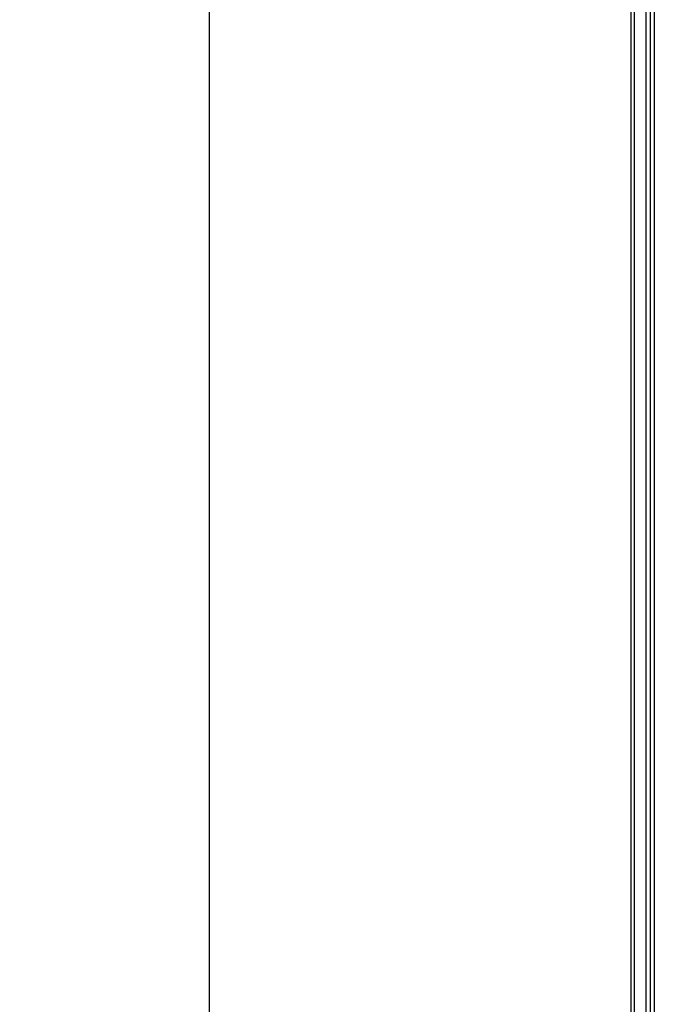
# Model space of a CAD drawing. Header units: inches. Extents: x 0 to 117, y 0 to 83.
# Tile 7 of 70: x 15.64 to 18.96, y 45.17 to 50.32. Entities that reach past the tile are written whole.
import ezdxf

# ---------------------------------------------------------------- set-up
doc = ezdxf.new("R2010")
doc.units = ezdxf.units.IN
doc.header["$LTSCALE"] = 6.431102
doc.header["$MEASUREMENT"] = 0
doc.layers.get('0').update_dxf_attribs({"linetype": 'CONTINUOUS'})
doc.styles.get("Standard").update_dxf_attribs({"font": 'txt', "width": 0.8})
doc.dimstyles.new('DIMSTYLE_1', dxfattribs={"dimtxt": 0.78125, "dimasz": 0.7, "dimexe": 0.18, "dimexo": 0.0625, "dimgap": 0.09, "dimtad": 1, "dimdec": 0, "dimzin": 4, "dimdsep": 46, "dimtxsty": 'STANDARD', "dimblk": '_FILLED', "dimblk1": '_FILLED', "dimblk2": '_FILLED', "dimcen": 0.09, "dimadec": 0, "dimazin": 0, "dimtfac": 1, "dimtdec": 0, "dimtofl": 0, "dimtmove": 0, "dimatfit": 3, "dimldrblk": '_FILLED', "dimfxl": 1, "dimtolj": 1, "dimtzin": 4, "dimarcsym": 0})

# ---------------------------------------------------------------- blocks, each defined once
blk = doc.blocks.new('_FILLED')
at = {"color": 0, "linetype": 'BYBLOCK'}
blk.add_solid([(0, 0), (-1, 0.1429), (-1, -0.1429)], dxfattribs=at)
blk = doc.blocks.new('*D4')
at = {"color": 7, "linetype": 'CONTINUOUS'}
for p, q in [((18.7406, 53.1218), (16.2572, 53.1218)), ((16.6322, 53.1218), (16.6322, 40.2935)), ((16.6322, 27.4652), (16.6322, 40.2935)), ((18.741, 27.4652), (16.2572, 27.4652))]:
    blk.add_line(p, q, dxfattribs=at)
at = {"color": 7, "linetype": 'CONTINUOUS', "xscale": 0.7, "yscale": 0.7, "zscale": 0.7}
for p, rotation in [((16.6322, 53.1218), 90), ((16.6322, 27.4652), 270)]:
    blk.add_blockref('_FILLED', p, dxfattribs=dict(at, rotation=rotation))
at = {"color": 7, "linetype": 'CONTINUOUS', "insert": (15.6557, 40.2935), "char_height": 0.78125, "width": 1.875, "attachment_point": 2, "rotation": 90, "line_spacing_factor": 0.9}
blk.add_mtext('652', dxfattribs=at)

msp = doc.modelspace()

# ---------------------------------------------------------------- linework, layer by layer
at = {"color": 7, "linetype": 'CONTINUOUS'}
for p, q in [((18.8366, 35.0875), (18.8366, 52.9068)), ((18.8549, 35.3302), (18.8549, 52.8953)), ((18.9135, 51.9907), (18.9135, 40.8035)), ((18.9388, 40.9817), (18.9388, 51.8127)), ((18.9583, 51.8127), (18.9583, 40.9817))]:
    msp.add_line(p, q, dxfattribs=at)

# ---------------------------------------------------------------- dimensions: what is measured, and where the dimension line sits
dim = msp.add_linear_dim(base=(16.6322, 27.4652), p1=(18.7406, 53.1218), p2=(18.741, 27.4652), angle=270, dimstyle='DIMSTYLE_1', dxfattribs=at)
dim.commit()
dim.dimension.update_dxf_attribs({"geometry": '*D4', "text_midpoint": (16.4664, 39.4554), "dimtype": 160})

doc.saveas('drawing.dxf')
